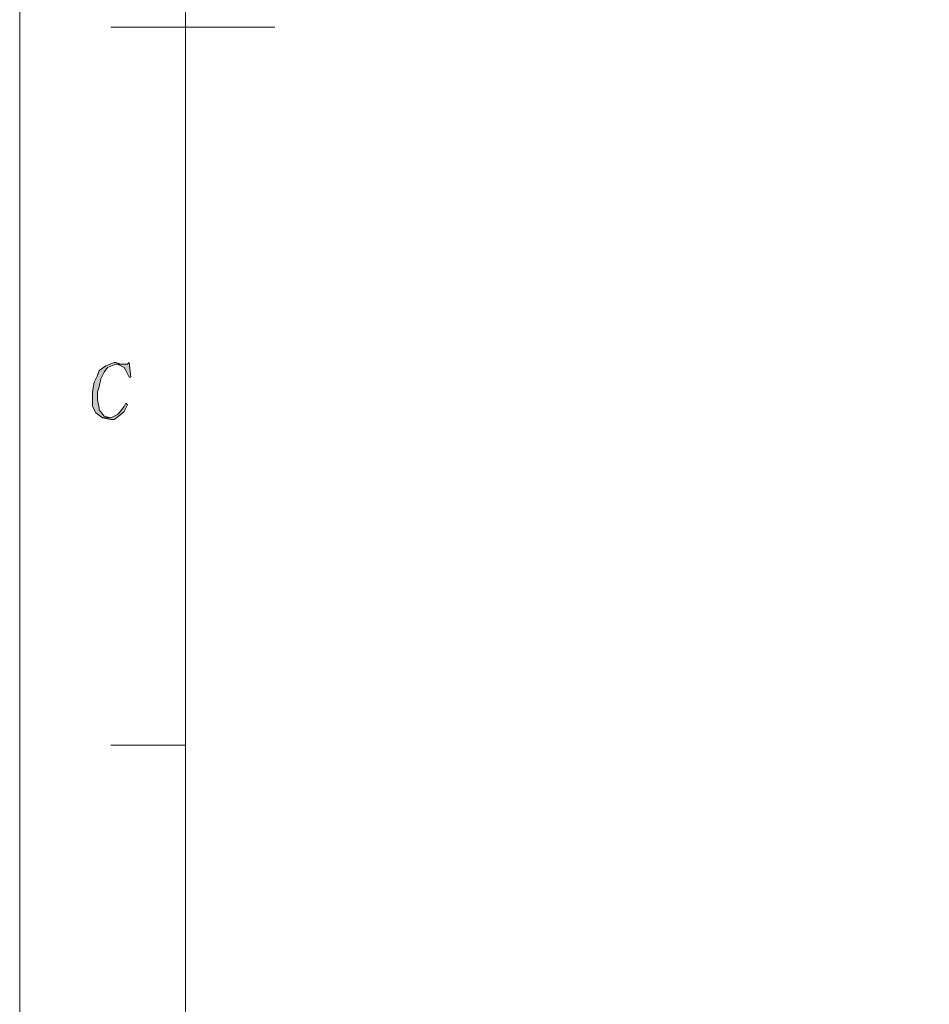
# Model space of a CAD drawing. Header units: centimetres. Extents: x -24.5 to 49.7, y -16.6 to 18.4.
# Tile 31 of 248: x -24.5 to -17.7, y -6.6 to 0.8. Entities that reach past the tile are written whole.
import ezdxf

# ---------------------------------------------------------------- set-up
doc = ezdxf.new("R2010")
doc.units = ezdxf.units.CM
doc.header["$MEASUREMENT"] = 0
doc.layers.add('layer 1', color=7, linetype='Continuous')

msp = doc.modelspace()

# ---------------------------------------------------------------- hatches: boundary and pattern name
at = {"layer": 'layer 1', "true_color": 0xff0000}
h = msp.add_hatch(color=1, dxfattribs=at)
edge = h.paths.add_edge_path()
edge.add_spline(control_points=[(-23.79251, -1.73715), (-23.79251, -1.73715), (-23.80502, -1.73715), (-23.80502, -1.73715), (-23.80502, -1.73715), (-23.8676, -1.7617), (-23.8676, -1.7617), (-23.8676, -1.7617), (-23.91766, -1.79853), (-23.91766, -1.79853), (-23.91766, -1.79853), (-23.93017, -1.83536), (-23.93017, -1.83536), (-23.93017, -1.83536), (-23.9552, -1.88447), (-23.9552, -1.88447), (-23.9552, -1.88447), (-23.96772, -1.95814), (-23.96772, -1.95814), (-23.96772, -1.95814), (-23.96772, -2.01952), (-23.96772, -2.01952), (-23.96772, -2.01952), (-23.96772, -2.06863), (-23.96772, -2.06863), (-23.96772, -2.06863), (-23.94269, -2.11774), (-23.94269, -2.11774), (-23.94269, -2.11774), (-23.94269, -2.11774), (-23.94269, -2.11774), (-23.94269, -2.11774), (-23.89263, -2.15457), (-23.89263, -2.15457), (-23.89263, -2.15457), (-23.83005, -2.15457), (-23.83005, -2.15457), (-23.83005, -2.15457), (-23.88011, -2.14229), (-23.88011, -2.14229), (-23.88011, -2.14229), (-23.91766, -2.09318), (-23.91766, -2.09318), (-23.91766, -2.09318), (-23.91766, -2.08091), (-23.91766, -2.08091), (-23.91766, -2.08091), (-23.93017, -2.01952), (-23.93017, -2.01952), (-23.93017, -2.01952), (-23.93017, -1.95814), (-23.93017, -1.95814), (-23.93017, -1.95814), (-23.91766, -1.9213), (-23.91766, -1.9213), (-23.91766, -1.9213), (-23.90514, -1.85992), (-23.90514, -1.85992), (-23.90514, -1.85992), (-23.88011, -1.81081), (-23.88011, -1.81081), (-23.88011, -1.81081), (-23.85508, -1.77398), (-23.85508, -1.77398), (-23.85508, -1.77398), (-23.79251, -1.74942), (-23.79251, -1.74942), (-23.79251, -1.74942), (-23.72993, -1.74942), (-23.72993, -1.74942), (-23.72993, -1.74942), (-23.75496, -1.74942), (-23.75496, -1.74942), (-23.75496, -1.74942), (-23.79251, -1.73715), (-23.79251, -1.73715)], knot_values=[0, 0, 0, 0, 0.04, 0.04, 0.04, 0.08, 0.08, 0.08, 0.12, 0.12, 0.12, 0.16, 0.16, 0.16, 0.2, 0.2, 0.2, 0.24, 0.24, 0.24, 0.28, 0.28, 0.28, 0.32, 0.32, 0.32, 0.36, 0.36, 0.36, 0.4, 0.4, 0.4, 0.44, 0.44, 0.44, 0.48, 0.48, 0.48, 0.52, 0.52, 0.52, 0.56, 0.56, 0.56, 0.6, 0.6, 0.6, 0.64, 0.64, 0.64, 0.68, 0.68, 0.68, 0.72, 0.72, 0.72, 0.76, 0.76, 0.76, 0.8, 0.8, 0.8, 0.84, 0.84, 0.84, 0.88, 0.88, 0.88, 0.92, 0.92, 0.92, 0.96, 0.96, 0.96, 1, 1, 1, 1], degree=3, periodic=1)
h = msp.add_hatch(color=1, dxfattribs=at)
edge = h.paths.add_edge_path()
edge.add_spline(control_points=[(-23.69239, -1.73715), (-23.69239, -1.73715), (-23.7049, -1.74942), (-23.7049, -1.74942), (-23.7049, -1.74942), (-23.72993, -1.74942), (-23.72993, -1.74942), (-23.72993, -1.74942), (-23.79251, -1.74942), (-23.79251, -1.74942), (-23.79251, -1.74942), (-23.77999, -1.74942), (-23.77999, -1.74942), (-23.77999, -1.74942), (-23.72993, -1.77398), (-23.72993, -1.77398), (-23.72993, -1.77398), (-23.71742, -1.79853), (-23.71742, -1.79853), (-23.71742, -1.79853), (-23.69239, -1.84764), (-23.69239, -1.84764), (-23.69239, -1.84764), (-23.67987, -1.84764), (-23.67987, -1.84764), (-23.67987, -1.84764), (-23.69239, -1.73715), (-23.69239, -1.73715)], knot_values=[0, 0, 0, 0, 0.1111111, 0.1111111, 0.1111111, 0.2222222, 0.2222222, 0.2222222, 0.3333333, 0.3333333, 0.3333333, 0.4444444, 0.4444444, 0.4444444, 0.5555556, 0.5555556, 0.5555556, 0.6666667, 0.6666667, 0.6666667, 0.7777778, 0.7777778, 0.7777778, 0.8888889, 0.8888889, 0.8888889, 1, 1, 1, 1], degree=3, periodic=1)
h = msp.add_hatch(color=1, dxfattribs=at)
edge = h.paths.add_edge_path()
edge.add_spline(control_points=[(-23.71742, -2.04408), (-23.71742, -2.04408), (-23.72993, -2.06863), (-23.72993, -2.06863), (-23.72993, -2.06863), (-23.76748, -2.11774), (-23.76748, -2.11774), (-23.76748, -2.11774), (-23.77999, -2.13002), (-23.77999, -2.13002), (-23.77999, -2.13002), (-23.83005, -2.15457), (-23.83005, -2.15457), (-23.83005, -2.15457), (-23.89263, -2.15457), (-23.89263, -2.15457), (-23.89263, -2.15457), (-23.83005, -2.16685), (-23.83005, -2.16685), (-23.83005, -2.16685), (-23.80502, -2.16685), (-23.80502, -2.16685), (-23.80502, -2.16685), (-23.75496, -2.13002), (-23.75496, -2.13002), (-23.75496, -2.13002), (-23.72993, -2.10546), (-23.72993, -2.10546), (-23.72993, -2.10546), (-23.7049, -2.05635), (-23.7049, -2.05635), (-23.7049, -2.05635), (-23.71742, -2.04408), (-23.71742, -2.04408)], knot_values=[0, 0, 0, 0, 0.0909091, 0.0909091, 0.0909091, 0.1818182, 0.1818182, 0.1818182, 0.2727273, 0.2727273, 0.2727273, 0.3636364, 0.3636364, 0.3636364, 0.4545455, 0.4545455, 0.4545455, 0.5454545, 0.5454545, 0.5454545, 0.6363636, 0.6363636, 0.6363636, 0.7272727, 0.7272727, 0.7272727, 0.8181818, 0.8181818, 0.8181818, 0.9090909, 0.9090909, 0.9090909, 1, 1, 1, 1], degree=3, periodic=1)

# ---------------------------------------------------------------- linework, layer by layer
at = {"layer": 'layer 1', "color": 1, "lineweight": 0}
msp.add_open_spline([(24.98821, 18.39808), (24.98821, 18.39808), (24.98821, -16.60193), (24.98821, -16.60193), (24.98821, -16.60193), (-24.51772, -16.60193), (-24.51772, -16.60193), (-24.51772, -16.60193), (-24.51772, 18.39808), (-24.51772, 18.39808), (-24.51772, 18.39808), (24.98821, 18.39808), (24.98821, 18.39808)], degree=3, knots=[0, 0, 0, 0, 0.25, 0.25, 0.25, 0.5, 0.5, 0.5, 0.75, 0.75, 0.75, 1, 1, 1, 1], dxfattribs=at)
at = {"layer": 'layer 1', "color": 5, "lineweight": 0}
msp.add_open_spline([(-23.26688, 17.18067), (-23.26688, 17.18067), (-23.26688, -15.60944), (-23.26688, -15.60944), (-23.26688, -15.60944), (23.98644, -15.60944), (23.98644, -15.60944)], degree=3, knots=[0, 0, 0, 0, 0.5, 0.5, 0.5, 1, 1, 1, 1], dxfattribs=at)
at = {"layer": 'layer 1', "color": 1, "lineweight": 0}
for points in [[(-23.83005, 0.79175), (-23.83005, 0.79175), (-22.59117, 0.79175), (-22.59117, 0.79175)], [(-23.83005, -4.62218), (-23.83005, -4.62218), (-23.26688, -4.62218), (-23.26688, -4.62218)]]:
    msp.add_open_spline(points, degree=3, dxfattribs=at)
at = {"layer": 'layer 1', "lineweight": 0}
for points, knots in [([(-23.79251, -1.73715), (-23.79251, -1.73715), (-23.80502, -1.73715), (-23.80502, -1.73715), (-23.80502, -1.73715), (-23.8676, -1.7617), (-23.8676, -1.7617), (-23.8676, -1.7617), (-23.91766, -1.79853), (-23.91766, -1.79853), (-23.91766, -1.79853), (-23.93017, -1.83536), (-23.93017, -1.83536), (-23.93017, -1.83536), (-23.9552, -1.88447), (-23.9552, -1.88447), (-23.9552, -1.88447), (-23.96772, -1.95814), (-23.96772, -1.95814), (-23.96772, -1.95814), (-23.96772, -2.01952), (-23.96772, -2.01952), (-23.96772, -2.01952), (-23.96772, -2.06863), (-23.96772, -2.06863), (-23.96772, -2.06863), (-23.94269, -2.11774), (-23.94269, -2.11774), (-23.94269, -2.11774), (-23.94269, -2.11774), (-23.94269, -2.11774), (-23.94269, -2.11774), (-23.89263, -2.15457), (-23.89263, -2.15457), (-23.89263, -2.15457), (-23.83005, -2.15457), (-23.83005, -2.15457), (-23.83005, -2.15457), (-23.88011, -2.14229), (-23.88011, -2.14229), (-23.88011, -2.14229), (-23.91766, -2.09318), (-23.91766, -2.09318), (-23.91766, -2.09318), (-23.91766, -2.08091), (-23.91766, -2.08091), (-23.91766, -2.08091), (-23.93017, -2.01952), (-23.93017, -2.01952), (-23.93017, -2.01952), (-23.93017, -1.95814), (-23.93017, -1.95814), (-23.93017, -1.95814), (-23.91766, -1.9213), (-23.91766, -1.9213), (-23.91766, -1.9213), (-23.90514, -1.85992), (-23.90514, -1.85992), (-23.90514, -1.85992), (-23.88011, -1.81081), (-23.88011, -1.81081), (-23.88011, -1.81081), (-23.85508, -1.77398), (-23.85508, -1.77398), (-23.85508, -1.77398), (-23.79251, -1.74942), (-23.79251, -1.74942), (-23.79251, -1.74942), (-23.72993, -1.74942), (-23.72993, -1.74942), (-23.72993, -1.74942), (-23.75496, -1.74942), (-23.75496, -1.74942), (-23.75496, -1.74942), (-23.79251, -1.73715), (-23.79251, -1.73715)], [0, 0, 0, 0, 0.04, 0.04, 0.04, 0.08, 0.08, 0.08, 0.12, 0.12, 0.12, 0.16, 0.16, 0.16, 0.2, 0.2, 0.2, 0.24, 0.24, 0.24, 0.28, 0.28, 0.28, 0.32, 0.32, 0.32, 0.36, 0.36, 0.36, 0.4, 0.4, 0.4, 0.44, 0.44, 0.44, 0.48, 0.48, 0.48, 0.52, 0.52, 0.52, 0.56, 0.56, 0.56, 0.6, 0.6, 0.6, 0.64, 0.64, 0.64, 0.68, 0.68, 0.68, 0.72, 0.72, 0.72, 0.76, 0.76, 0.76, 0.8, 0.8, 0.8, 0.84, 0.84, 0.84, 0.88, 0.88, 0.88, 0.92, 0.92, 0.92, 0.96, 0.96, 0.96, 1, 1, 1, 1]), ([(-23.69239, -1.73715), (-23.69239, -1.73715), (-23.7049, -1.74942), (-23.7049, -1.74942), (-23.7049, -1.74942), (-23.72993, -1.74942), (-23.72993, -1.74942), (-23.72993, -1.74942), (-23.79251, -1.74942), (-23.79251, -1.74942), (-23.79251, -1.74942), (-23.77999, -1.74942), (-23.77999, -1.74942), (-23.77999, -1.74942), (-23.72993, -1.77398), (-23.72993, -1.77398), (-23.72993, -1.77398), (-23.71742, -1.79853), (-23.71742, -1.79853), (-23.71742, -1.79853), (-23.69239, -1.84764), (-23.69239, -1.84764), (-23.69239, -1.84764), (-23.67987, -1.84764), (-23.67987, -1.84764), (-23.67987, -1.84764), (-23.69239, -1.73715), (-23.69239, -1.73715)], [0, 0, 0, 0, 0.1111111, 0.1111111, 0.1111111, 0.2222222, 0.2222222, 0.2222222, 0.3333333, 0.3333333, 0.3333333, 0.4444444, 0.4444444, 0.4444444, 0.5555556, 0.5555556, 0.5555556, 0.6666667, 0.6666667, 0.6666667, 0.7777778, 0.7777778, 0.7777778, 0.8888889, 0.8888889, 0.8888889, 1, 1, 1, 1]), ([(-23.71742, -2.04408), (-23.71742, -2.04408), (-23.72993, -2.06863), (-23.72993, -2.06863), (-23.72993, -2.06863), (-23.76748, -2.11774), (-23.76748, -2.11774), (-23.76748, -2.11774), (-23.77999, -2.13002), (-23.77999, -2.13002), (-23.77999, -2.13002), (-23.83005, -2.15457), (-23.83005, -2.15457), (-23.83005, -2.15457), (-23.89263, -2.15457), (-23.89263, -2.15457), (-23.89263, -2.15457), (-23.83005, -2.16685), (-23.83005, -2.16685), (-23.83005, -2.16685), (-23.80502, -2.16685), (-23.80502, -2.16685), (-23.80502, -2.16685), (-23.75496, -2.13002), (-23.75496, -2.13002), (-23.75496, -2.13002), (-23.72993, -2.10546), (-23.72993, -2.10546), (-23.72993, -2.10546), (-23.7049, -2.05635), (-23.7049, -2.05635), (-23.7049, -2.05635), (-23.71742, -2.04408), (-23.71742, -2.04408)], [0, 0, 0, 0, 0.0909091, 0.0909091, 0.0909091, 0.1818182, 0.1818182, 0.1818182, 0.2727273, 0.2727273, 0.2727273, 0.3636364, 0.3636364, 0.3636364, 0.4545455, 0.4545455, 0.4545455, 0.5454545, 0.5454545, 0.5454545, 0.6363636, 0.6363636, 0.6363636, 0.7272727, 0.7272727, 0.7272727, 0.8181818, 0.8181818, 0.8181818, 0.9090909, 0.9090909, 0.9090909, 1, 1, 1, 1])]:
    msp.add_open_spline(points, degree=3, knots=knots, dxfattribs=at)
at = {"layer": 'layer 1', "lineweight": 9}
for points in [[(-18.95873, -7.952), (-18.95873, -7.952), (-13.17496, -4.63457), (-13.17496, -4.63457)], [(-18.91328, -7.95642), (-18.91328, -7.95642), (-13.12951, -4.63898), (-13.12951, -4.63898)]]:
    msp.add_open_spline(points, degree=3, dxfattribs=at)

doc.saveas('drawing.dxf')
